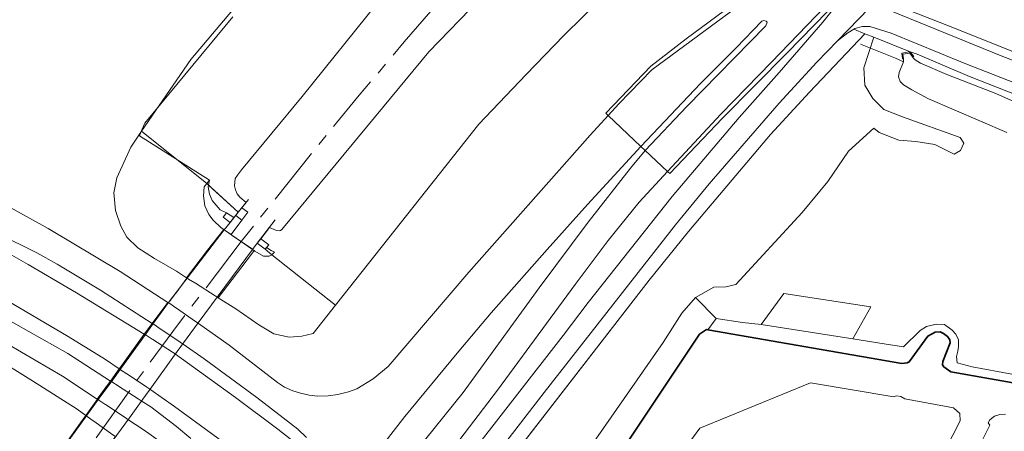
# Model space of a CAD drawing. Header units: metres. Extents: x 110065 to 112666, y 425872 to 427362.
# Tile 53 of 104: x 110644 to 110813, y 427044 to 427115. Entities that reach past the tile are written whole.
import ezdxf

# ---------------------------------------------------------------- set-up
doc = ezdxf.new("R2010")
doc.units = ezdxf.units.M
doc.linetypes.add('AM-AS', pattern=[16, 10, -2, 2, -2])
doc.linetypes.add('IE-TERREINAFSCHEIDING', pattern=[10, 8, -2])
for name, color, linetype, lineweight in [('B-WE-AM-AS_SPOOR-G', 10, 'AM-AS', 18), ('B-WE-GK-BESCHOEIING-G', 130, 'GK-BESCHOEIING', 35), ('B-WE-GR-BEPLANTING_CULTUUR_HEESTERS-GV', 90, 'Continuous', 18), ('B-WE-GR-GRAS-GV', 60, 'Continuous', 13), ('B-WE-IE-TERREINAFSCHEIDING-G', 210, 'IE-TERREINAFSCHEIDING', 18), ('B-WE-IE-TERREINAFSCHEIDING_KUNSTMATIG_HEKWERK-G', 20, 'IE-TERREINAFSCHEIDING-KUNSTMATIG', 18), ('B-WE-IE-TERREINAFSCHEIDING_KUNSTMATIG_MUUR-G', 90, 'IE-TERREINAFSCHEIDING-KUNSTMATIG-DICHT', 18), ('B-WE-KW-KUNSTWERK-GV', 170, 'Continuous', 18), ('B-WE-KW-KUNSTWERK_DUIKER-GV', 170, 'Continuous', 18), ('B-WE-KW-KUNSTWERK_GELUIDSWERING-G', 170, 'Continuous', 18), ('B-WE-OG-TERREIN_ERF-GV', 7, 'Continuous', 18), ('B-WE-OG-WATER-GV', 130, 'Continuous', 18), ('B-WE-VH-VERHARDING_ASFALT-GV', 252, 'Continuous', 18), ('B-WE-VH-VERHARDING_BETON-GV', 252, 'Continuous', 18), ('B-WE-VH-VERHARDING_BETONSTRAATSTEEN-GV', 252, 'Continuous', 18), ('B-WE-VH-VERHARDING_GESLOTEN-GV', 7, 'Continuous', 18), ('B-WE-VH-VERHARDING_HALFVERHARDING-GV', 252, 'Continuous', 18), ('B-WE-VH-VERHARDING_OPEN-GV', 252, 'Continuous', 18)]:
    doc.layers.add(name, color=color, linetype=linetype, lineweight=lineweight)
doc.linetypes.add('GK-BESCHOEIING', pattern='A,30,-5,[1,NLCS.SHX,S=1,R=0,X=0,Y=0],-5', length=40)
doc.linetypes.add('IE-TERREINAFSCHEIDING-KUNSTMATIG', pattern='A,4,[82,NLCS.SHX,S=0.75,R=90,X=0,Y=0],4,-2', length=10)
doc.linetypes.add('IE-TERREINAFSCHEIDING-KUNSTMATIG-DICHT', pattern='A,8,-1,[82,NLCS.SHX,S=0.75,R=90,X=0,Y=0],-1', length=10)

msp = doc.modelspace()

# ---------------------------------------------------------------- linework, layer by layer
at = {"layer": 'B-WE-AM-AS_SPOOR-G', "flags": 128}
for points in [[(110735.901, 427139.847), (110732.197, 427135.927), (110724.621, 427127.678), (110716.887, 427119.033), (110709.799, 427110.884), (110702.051, 427101.721), (110694.545, 427092.616), (110682.681, 427077.776), (110681.724, 427076.524)], [(110681.724, 427076.524), (110670.899, 427062.364), (110662.834, 427051.413), (110652.267, 427036.526)]]:
    msp.add_lwpolyline(points, dxfattribs=at)
at = {"layer": 'B-WE-GK-BESCHOEIING-G', "flags": 128}
msp.add_lwpolyline([(110718.962, 426999.029), (110719.742, 427000), (110723.199, 427004.305), (110741.822, 427032.401), (110760.659, 427060.633), (110761.813, 427061.398), (110762.054, 427061.368), (110795.476, 427055.581), (110796.399, 427055.699), (110796.717, 427055.833), (110799.942, 427060.269), (110801.23, 427060.977), (110802.056, 427060.989), (110802.68, 427060.733), (110803.336, 427060.211), (110803.721, 427059.643), (110803.781, 427059.138), (110802.515, 427055.891), (110802.491, 427055.313), (110802.73, 427054.97), (110803.941, 427054.104), (110828.311, 427049.803), (110833.936, 427052.337), (110840.054, 427062.928), (110840.319, 427063.057), (110841.786, 427062.721), (110843.038, 427062.011), (110843.981, 427061.215), (110844.094, 427060.681), (110843.99, 427060.313), (110838.909, 427049.312), (110832.994, 427046.052), (110832.782, 427046.25), (110831.249, 427045.41), (110831.396, 427044.858), (110830.54, 427044.302)], dxfattribs=at)
at = {"layer": 'B-WE-GR-BEPLANTING_CULTUUR_HEESTERS-GV', "flags": 128}
msp.add_lwpolyline([(110721.336, 427011.744), (110754.403, 427059.195), (110757.592, 427064.252), (110759.956, 427066.891), (110763.089, 427068.705), (110765.178, 427068.76), (110766.883, 427069.145), (110778.317, 427081.533), (110782.715, 427086.884), (110786.307, 427092.088), (110790.632, 427096.046), (110791.585, 427095.313), (110794.957, 427093.994), (110797.889, 427093.774), (110801.187, 427093.261), (110804.486, 427091.575), (110805.585, 427092.234), (110806.171, 427093.481), (110805.512, 427094.434), (110795.616, 427098.025), (110792.391, 427099.271), (110790.485, 427101.177), (110789.093, 427103.449), (110788.946, 427106.455), (110790.671, 427111.683), (110790.671, 427111.683), (110790.671, 427111.683), (110789.124, 427112.305), (110779.549, 427102.219), (110772.87, 427094.982), (110758.746, 427078.284), (110751.956, 427069.875), (110706.583, 427011.37)], dxfattribs=at)
msp.add_lwpolyline([(110790.152, 427065.287), (110775.142, 427067.617), (110771.232, 427062.256), (110787.043, 427059.802), (110790.152, 427065.287), (110790.152, 427065.287)], close=True, dxfattribs=at)
at = {"layer": 'B-WE-GR-GRAS-GV', "flags": 128}
for points in [[(110685.067, 427077.008), (110686.448, 427076.006), (110686.051, 427075.512), (110686.875, 427074.981), (110687.435, 427074.739), (110687.004, 427074.273), (110697.941, 427065.623), (110722.605, 427096.736), (110730.777, 427105.278), (110737.288, 427112.018), (110743.87, 427118.555), (110743.496, 427118.879), (110735.837, 427125.504), (110732.664, 427128.249), (110728.214, 427123.877), (110714.028, 427109.208), (110688.697, 427078.627), (110688.472, 427078.426), (110688.269, 427078.361), (110687.804, 427078.461), (110686.589, 427078.989), (110685.067, 427077.008), (110685.067, 427077.008)], [(110678.725, 427078.594), (110678.277, 427078.903), (110676.898, 427080.236), (110676.137, 427081.205), (110675.423, 427082.676), (110675.212, 427084.382), (110675.314, 427085.944), (110675.771, 427086.51), (110676.247, 427087.1), (110664.174, 427094.744), (110664.436, 427095.352), (110662.688, 427092.758), (110660.274, 427087.504), (110659.782, 427084.951), (110660.053, 427081.894), (110660.999, 427079.181), (110661.988, 427077.302), (110663.89, 427075.442), (110666.766, 427073.602), (110670.537, 427071.423), (110672.312, 427070.306), (110675.926, 427075.065), (110678.725, 427078.594), (110678.725, 427078.594)], [(110675.314, 427085.944), (110675.212, 427084.382), (110675.423, 427082.676), (110676.137, 427081.205), (110676.898, 427080.236), (110678.277, 427078.903), (110678.725, 427078.594), (110678.754, 427078.574), (110678.765, 427078.566), (110678.79, 427078.549), (110679.8, 427079.823), (110678.583, 427080.755), (110679.15, 427081.49), (110678.074, 427082.024), (110676.715, 427083.614), (110676.227, 427084.716), (110675.994, 427085.939), (110676.061, 427086.247), (110675.771, 427086.51), (110675.314, 427085.944), (110675.314, 427085.944)], [(110676.061, 427086.247), (110676.247, 427087.1), (110675.771, 427086.51), (110676.061, 427086.247), (110676.061, 427086.247)], [(110680.462, 427080.659), (110680.758, 427081.032), (110681.205, 427081.595), (110676.061, 427086.247), (110675.994, 427085.939), (110676.227, 427084.716), (110676.715, 427083.614), (110678.074, 427082.024), (110679.15, 427081.49), (110680.462, 427080.659), (110680.462, 427080.659)], [(110684.476, 427076.239), (110683.665, 427075.184), (110683.899, 427075.023), (110683.965, 427074.977), (110684.08, 427074.898), (110685.549, 427074.031), (110686.503, 427074.02), (110687.004, 427074.273), (110685.813, 427075.215), (110684.476, 427076.239), (110684.476, 427076.239)], [(110697.941, 427065.623), (110687.004, 427074.273), (110686.503, 427074.02), (110685.549, 427074.031), (110684.08, 427074.898), (110683.965, 427074.977), (110683.488, 427074.375), (110677.763, 427066.874), (110680.81, 427064.956), (110684.726, 427062.188), (110687.337, 427060.69), (110689.951, 427060.08), (110692.133, 427060.24), (110694.075, 427060.746), (110697.941, 427065.623), (110697.941, 427065.623)], [(110687.004, 427074.273), (110687.435, 427074.739), (110686.875, 427074.981), (110686.051, 427075.512), (110685.813, 427075.215), (110687.004, 427074.273), (110687.004, 427074.273)], [(110633.076, 427071.214), (110631.905, 427071.64), (110630.857, 427069.376), (110630.801, 427069.265), (110633.096, 427067.896), (110635.527, 427066.431), (110640.681, 427063.618), (110651.829, 427057.282), (110659.189, 427052.55), (110660.711, 427054.659), (110658.354, 427056.237), (110651.936, 427060.232), (110640.608, 427066.884), (110635.62, 427069.747), (110634.076, 427070.618), (110633.076, 427071.214), (110633.076, 427071.214)], [(110763.488, 427063.284), (110759.956, 427066.891), (110757.592, 427064.252), (110754.403, 427059.195), (110721.336, 427011.744), (110719.481, 427010.26), (110721.506, 427002.197), (110723.199, 427004.305), (110741.822, 427032.401), (110760.659, 427060.633), (110761.813, 427061.398), (110762.054, 427061.368), (110763.488, 427063.284), (110763.488, 427063.284)]]:
    msp.add_lwpolyline(points, close=True, dxfattribs=at)
for points in [[(110743.87, 427118.555), (110737.288, 427112.018), (110730.777, 427105.278), (110722.605, 427096.736), (110697.941, 427065.623), (110694.075, 427060.746), (110692.133, 427060.24), (110689.951, 427060.08), (110687.337, 427060.69), (110684.726, 427062.188), (110680.81, 427064.956), (110677.763, 427066.874), (110677.683, 427066.924), (110677.237, 427067.205), (110673.819, 427069.358), (110673.715, 427069.423), (110672.644, 427070.097), (110672.404, 427070.248), (110672.366, 427070.272), (110670.49, 427067.747), (110670.39, 427067.614), (110669.198, 427066.008), (110669.283, 427065.948), (110669.401, 427065.87), (110670.439, 427065.157), (110670.542, 427065.086), (110673.853, 427062.796), (110674.285, 427062.497), (110674.375, 427062.435), (110679.649, 427058.743), (110687.946, 427052.286), (110689.164, 427051.477), (110690.575, 427050.871), (110691.914, 427050.467), (110693.412, 427050.129), (110694.903, 427049.952), (110696.668, 427049.981), (110698.361, 427050.212), (110700.205, 427050.699), (110701.622, 427051.206), (110704.456, 427052.951), (110707.024, 427055.028), (110720.9, 427071.302), (110741.806, 427094.836), (110744.895, 427098.205), (110744.509, 427098.622), (110752.265, 427106.695), (110758.347, 427111.395), (110767.584, 427118.289)], [(110784.949, 427118.519), (110775.725, 427108.989), (110764.6, 427097.742), (110755.502, 427088.249), (110755.094, 427088.621), (110750.266, 427083.323), (110744.92, 427076.721), (110739.2, 427069.146), (110725.828, 427050.962), (110717.677, 427040.299)], [(110680.257, 427115.219), (110665.098, 427096.889), (110664.436, 427095.352), (110664.436, 427095.352), (110664.436, 427095.352), (110664.174, 427094.744), (110676.247, 427087.1), (110676.061, 427086.247), (110681.205, 427081.595), (110681.788, 427082.332), (110682.537, 427083.277), (110681.46, 427084.201), (110681.025, 427084.727), (110680.729, 427085.448), (110680.541, 427086.157), (110680.682, 427087.37), (110681.063, 427087.951), (110681.751, 427088.888), (110692.206, 427101.479), (110705.248, 427117.689)], [(110792.139, 427116.784), (110812.557, 427108.479), (110828.319, 427102.422)], [(110814.434, 427109.272), (110804.541, 427113.258), (110793.268, 427117.642)], [(110793.268, 427117.642), (110804.541, 427113.258), (110814.434, 427109.272)], [(110642.038, 427082.368), (110648.491, 427078.816), (110660.876, 427071.398), (110669.099, 427066.075), (110669.173, 427066.025), (110669.198, 427066.008), (110670.39, 427067.614), (110670.49, 427067.747), (110672.366, 427070.272), (110672.312, 427070.306), (110670.537, 427071.423), (110666.766, 427073.602), (110663.89, 427075.442), (110661.988, 427077.302), (110660.999, 427079.181), (110660.053, 427081.894), (110659.782, 427084.951), (110660.274, 427087.504), (110662.688, 427092.758), (110664.436, 427095.352), (110665.098, 427096.889), (110680.257, 427115.219)], [(110720.212, 427038.658), (110737.156, 427060.379), (110741.465, 427066.064), (110755.94, 427084.275), (110767.453, 427097.883), (110774.344, 427105.602), (110781.895, 427114.26), (110783.478, 427116.312)], [(110706.583, 427011.37), (110751.956, 427069.875), (110758.746, 427078.284), (110772.87, 427094.982), (110779.549, 427102.219), (110789.124, 427112.305), (110789.124, 427112.305), (110789.124, 427112.305), (110787.204, 427113.077), (110786.173, 427112.451), (110784.41, 427111.059), (110780.842, 427107.383), (110774.375, 427100.366), (110762.282, 427086.454), (110756.522, 427079.442), (110733.904, 427050.563), (110702.786, 427010.318)], [(110822.538, 427100.85), (110806.219, 427107.225), (110793.634, 427112.37), (110789.968, 427113.539), (110789.968, 427113.539), (110789.968, 427113.539), (110788.701, 427113.555), (110787.402, 427113.197), (110787.204, 427113.077), (110789.124, 427112.305), (110790.671, 427111.683), (110796.645, 427109.279), (110796.89, 427109.18), (110797.235, 427109.04), (110798.092, 427108.782), (110807.132, 427104.964), (110815.158, 427101.79)], [(110813.552, 427095.304), (110799.962, 427101.15), (110797.193, 427102.619), (110795.776, 427103.483), (110795.184, 427104.06), (110794.916, 427104.906), (110795.028, 427105.649), (110795.743, 427107.463), (110795.746, 427107.984), (110795.655, 427108.766), (110796.875, 427108.953), (110796.731, 427109.157), (110796.645, 427109.279), (110790.671, 427111.683), (110788.946, 427106.455), (110789.093, 427103.449), (110790.485, 427101.177), (110792.391, 427099.271), (110795.616, 427098.025), (110805.512, 427094.434), (110806.171, 427093.481), (110805.585, 427092.234), (110804.486, 427091.575), (110801.187, 427093.261), (110797.889, 427093.774), (110794.957, 427093.994), (110791.585, 427095.313), (110790.632, 427096.046), (110786.307, 427092.088), (110782.715, 427086.884), (110778.317, 427081.533), (110766.883, 427069.145), (110765.178, 427068.76), (110763.089, 427068.705), (110759.956, 427066.891), (110763.488, 427063.284), (110768.034, 427062.625), (110771.232, 427062.256), (110775.142, 427067.617), (110790.152, 427065.287), (110787.043, 427059.802), (110792.46, 427058.976), (110795.745, 427058.406), (110798.659, 427061.216), (110799.699, 427061.944), (110801.364, 427062.36), (110802.821, 427062.256), (110804.174, 427061.32), (110804.798, 427060.591), (110805.214, 427059.655), (110805.214, 427058.51), (110805.11, 427057.678), (110804.902, 427056.741), (110805.006, 427055.701), (110807.608, 427054.972), (110828.107, 427051.226)], [(110815.158, 427101.79), (110807.132, 427104.964), (110798.092, 427108.782), (110797.235, 427109.04), (110796.89, 427109.18), (110796.645, 427109.279), (110796.731, 427109.157), (110796.875, 427108.953), (110797.307, 427108.339), (110797.44, 427108.159), (110797.776, 427107.826), (110798.719, 427107.204), (110803.233, 427105.307), (110811.684, 427101.986), (110830.461, 427093.669)], [(110828.107, 427051.226), (110807.608, 427054.972), (110805.006, 427055.701), (110804.902, 427056.741), (110805.11, 427057.678), (110805.214, 427058.51), (110805.214, 427059.655), (110804.798, 427060.591), (110804.174, 427061.32), (110802.821, 427062.256), (110801.364, 427062.36), (110799.699, 427061.944), (110798.659, 427061.216), (110795.745, 427058.406), (110792.46, 427058.976), (110787.043, 427059.802), (110771.232, 427062.256), (110768.034, 427062.625), (110763.488, 427063.284), (110762.054, 427061.368), (110795.476, 427055.581), (110796.399, 427055.699), (110796.717, 427055.833), (110799.942, 427060.269), (110801.23, 427060.977), (110802.056, 427060.989), (110802.68, 427060.733), (110803.336, 427060.211), (110803.721, 427059.643), (110803.781, 427059.138), (110802.515, 427055.891), (110802.491, 427055.313), (110802.73, 427054.97), (110803.941, 427054.104), (110828.311, 427049.803)], [(110638.683, 427056.935), (110645.942, 427052.447), (110653.432, 427047.681), (110654.922, 427046.624), (110656.958, 427049.419), (110656.903, 427049.455), (110656.903, 427049.455), (110656.903, 427049.455), (110650.936, 427053.407), (110641.495, 427058.88)], [(110643.202, 427033.709), (110644.682, 427033.36), (110645.307, 427033.106), (110645.335, 427033.094), (110645.805, 427033.994), (110646.875, 427035.612), (110648.96, 427038.763), (110649.207, 427038.596), (110654.008, 427045.353), (110654.008, 427045.353), (110654.008, 427045.353), (110654.922, 427046.624), (110653.432, 427047.681), (110645.942, 427052.447), (110638.683, 427056.935)], [(110681.321, 427040.093), (110670.213, 427048.152), (110665.951, 427051.137), (110665.64, 427051.355), (110665.442, 427051.49), (110662.098, 427053.73), (110661.993, 427053.8), (110660.948, 427054.5), (110660.711, 427054.659), (110659.189, 427052.55), (110659.433, 427052.392), (110660.492, 427051.711), (110660.597, 427051.643), (110663.986, 427049.465), (110664.499, 427049.135), (110666.121, 427048.092), (110670.547, 427044.704), (110673.05, 427042.66)], [(110668.003, 427041.946), (110664.821, 427044.211), (110662.191, 427045.953), (110661.697, 427046.28), (110658.34, 427048.504), (110658.237, 427048.572), (110657.187, 427049.267), (110656.958, 427049.419), (110654.922, 427046.624), (110655.189, 427046.435), (110656.216, 427045.707), (110656.319, 427045.634), (110659.6, 427043.307)]]:
    msp.add_lwpolyline(points, dxfattribs=at)
at = {"layer": 'B-WE-IE-TERREINAFSCHEIDING-G', "flags": 128}
msp.add_lwpolyline([(110795.743, 427107.463), (110794.403, 427108.105), (110787.624, 427110.805), (110787.342, 427110.428)], dxfattribs=at)
at = {"layer": 'B-WE-IE-TERREINAFSCHEIDING_KUNSTMATIG_HEKWERK-G', "flags": 128}
for points in [[(110681.205, 427081.595), (110675.771, 427086.51), (110664.522, 427095.551), (110673.059, 427107.89), (110693.933, 427132.63), (110702.901, 427139.822), (110708.266, 427143.634), (110716.703, 427149.188), (110728.241, 427138.299)], [(110731.691, 427129.09), (110732.664, 427128.249), (110743.87, 427118.555), (110737.288, 427112.018), (110730.777, 427105.278), (110722.605, 427096.736), (110697.941, 427065.623), (110687.004, 427074.273), (110685.813, 427075.215)]]:
    msp.add_lwpolyline(points, dxfattribs=at)
at = {"layer": 'B-WE-IE-TERREINAFSCHEIDING_KUNSTMATIG_MUUR-G', "flags": 128}
for points in [[(110682.955, 427083.804), (110681.205, 427081.595)], [(110679.8, 427079.823), (110678.583, 427080.755), (110679.15, 427081.49)], [(110681.205, 427081.595), (110679.8, 427079.823)], [(110679.8, 427079.823), (110678.79, 427078.549)], [(110684.476, 427076.239), (110687.571, 427080.265)], [(110683.665, 427075.184), (110684.476, 427076.239)], [(110684.476, 427076.239), (110685.813, 427075.215), (110686.448, 427076.006)]]:
    msp.add_lwpolyline(points, dxfattribs=at)
at = {"layer": 'B-WE-KW-KUNSTWERK-GV', "flags": 128}
for points in [[(110780.151, 427129.584), (110778.755, 427130.119), (110778.465, 427129.699), (110774.926, 427125.522), (110767.584, 427118.289), (110758.347, 427111.395), (110752.265, 427106.695), (110744.509, 427098.622), (110744.895, 427098.205), (110746.764, 427100.242), (110752.424, 427106.078), (110768.137, 427117.686), (110771.918, 427121.326), (110780.151, 427129.584), (110780.151, 427129.584)], [(110791.33, 427125.298), (110790.736, 427125.525), (110786.785, 427121.756), (110773.018, 427107.424), (110764.316, 427098.486), (110755.094, 427088.621), (110755.502, 427088.249), (110764.6, 427097.742), (110775.725, 427108.989), (110784.949, 427118.519), (110788.105, 427121.939), (110790.283, 427124.302), (110791.33, 427125.298), (110791.33, 427125.298)], [(110662.444, 427046.193), (110664.769, 427049.426), (110666.293, 427051.546), (110670.203, 427056.984), (110671.756, 427059.144), (110674.303, 427062.575), (110683.665, 427075.184), (110678.79, 427078.549), (110669.174, 427066.048), (110666.46, 427062.301), (110665.208, 427060.566), (110661.142, 427054.932), (110659.574, 427052.759), (110657.274, 427049.573), (110649.27, 427038.561), (110654.333, 427035.123), (110662.444, 427046.193), (110662.444, 427046.193)]]:
    msp.add_lwpolyline(points, close=True, dxfattribs=at)
at = {"layer": 'B-WE-KW-KUNSTWERK_DUIKER-GV', "flags": 128}
msp.add_lwpolyline([(110796.89, 427109.18), (110796.731, 427109.157), (110795.488, 427108.965), (110795.607, 427107.95), (110795.746, 427107.984), (110795.655, 427108.766), (110796.875, 427108.953), (110797.307, 427108.339), (110797.544, 427108.37), (110796.89, 427109.18), (110796.89, 427109.18)], close=True, dxfattribs=at)
at = {"layer": 'B-WE-KW-KUNSTWERK_GELUIDSWERING-G', "flags": 128}
msp.add_lwpolyline([(110751.956, 427069.875), (110705.441, 427009.898), (110698.12, 427000), (110688.769, 426987.356)], dxfattribs=at)
at = {"layer": 'B-WE-OG-TERREIN_ERF-GV', "flags": 128}
msp.add_lwpolyline([(110779.762, 427052.218), (110760.669, 427044.445), (110749.214, 427028.843), (110733.277, 427007.607), (110725.271, 426997.7), (110745.482, 426982.142), (110760.024, 427001.542), (110779.39, 427026.984), (110794.626, 427024.207), (110796.846, 427028.791), (110805.536, 427045.678), (110805.473, 427046.97), (110804.392, 427047.945), (110795.981, 427049.461), (110795.314, 427049.884), (110794.57, 427049.991), (110794.083, 427049.833), (110779.762, 427052.218), (110779.762, 427052.218)], close=True, dxfattribs=at)
msp.add_lwpolyline([(110813.359, 427046.84), (110812.339, 427046.798), (110811.439, 427046.492), (110810.657, 427045.896), (110810.322, 427045.364), (110810.623, 427044.977), (110802.05, 427027.761), (110799.83, 427023.259), (110811.496, 427021.133), (110838.259, 427007.445)], dxfattribs=at)
at = {"layer": 'B-WE-OG-WATER-GV', "flags": 128}
for points in [[(110830.461, 427093.669), (110811.684, 427101.986), (110803.233, 427105.307), (110798.719, 427107.204), (110797.776, 427107.826), (110797.44, 427108.159), (110797.307, 427108.339), (110796.875, 427108.953), (110795.655, 427108.766), (110795.746, 427107.984), (110795.743, 427107.463), (110795.028, 427105.649), (110794.916, 427104.906), (110795.184, 427104.06), (110795.776, 427103.483), (110797.193, 427102.619), (110799.962, 427101.15), (110813.552, 427095.304)], [(110828.311, 427049.803), (110803.941, 427054.104), (110802.73, 427054.97), (110802.491, 427055.313), (110802.515, 427055.891), (110803.781, 427059.138), (110803.721, 427059.643), (110803.336, 427060.211), (110802.68, 427060.733), (110802.056, 427060.989), (110801.23, 427060.977), (110799.942, 427060.269), (110796.717, 427055.833), (110796.399, 427055.699), (110795.476, 427055.581), (110762.054, 427061.368), (110761.813, 427061.398), (110760.659, 427060.633), (110741.822, 427032.401)], [(110749.214, 427028.843), (110760.669, 427044.445), (110779.762, 427052.218), (110794.083, 427049.833), (110794.57, 427049.991), (110795.314, 427049.884), (110795.981, 427049.461), (110804.392, 427047.945), (110805.473, 427046.97), (110805.536, 427045.678), (110796.846, 427028.791)], [(110802.05, 427027.761), (110810.623, 427044.977), (110810.322, 427045.364), (110810.657, 427045.896), (110811.439, 427046.492), (110812.339, 427046.798), (110813.359, 427046.84)]]:
    msp.add_lwpolyline(points, dxfattribs=at)
at = {"layer": 'B-WE-VH-VERHARDING_ASFALT-GV', "flags": 128}
for points in [[(110791.709, 427118.62), (110788.105, 427121.939), (110784.949, 427118.519), (110783.478, 427116.312), (110781.895, 427114.26), (110774.344, 427105.602), (110767.453, 427097.883), (110755.94, 427084.275), (110741.465, 427066.064), (110737.156, 427060.379), (110720.212, 427038.658), (110708.014, 427022.846), (110703.767, 427017.505), (110699.749, 427012.199), (110702.607, 427010.076), (110702.786, 427010.318), (110733.904, 427050.563), (110756.522, 427079.442), (110762.282, 427086.454), (110774.375, 427100.366), (110780.842, 427107.383), (110784.41, 427111.059), (110791.709, 427118.62), (110791.709, 427118.62)], [(110630.801, 427069.265), (110625.649, 427071.885), (110623.887, 427068.422), (110629.228, 427065.705), (110631.96, 427064.214), (110635.427, 427062.261), (110641.495, 427058.88), (110650.936, 427053.407), (110656.903, 427049.455), (110658.791, 427052.006), (110659.189, 427052.55), (110651.829, 427057.282), (110640.681, 427063.618), (110635.527, 427066.431), (110633.096, 427067.896), (110630.801, 427069.265), (110630.801, 427069.265)]]:
    msp.add_lwpolyline(points, close=True, dxfattribs=at)
for points in [[(110791.709, 427118.62), (110784.41, 427111.059), (110786.173, 427112.451), (110787.204, 427113.077), (110787.402, 427113.197), (110788.701, 427113.555), (110789.968, 427113.539), (110793.634, 427112.37), (110806.219, 427107.225), (110822.538, 427100.85)], [(110828.319, 427102.422), (110812.557, 427108.479), (110792.139, 427116.784)], [(110704.476, 427039.51), (110709.889, 427046.436), (110718.919, 427057.366), (110718.919, 427057.366), (110718.919, 427057.366), (110724.766, 427064.26), (110734.416, 427075.192), (110741.348, 427082.893), (110750.521, 427092.877), (110744.895, 427098.205), (110741.806, 427094.836), (110720.9, 427071.302), (110707.024, 427055.028), (110704.456, 427052.951), (110701.622, 427051.206), (110700.205, 427050.699), (110698.361, 427050.212), (110696.668, 427049.981), (110694.903, 427049.952), (110693.412, 427050.129), (110691.914, 427050.467), (110690.575, 427050.871), (110689.164, 427051.477), (110687.946, 427052.286), (110679.649, 427058.743), (110674.375, 427062.435), (110674.285, 427062.497), (110673.853, 427062.796), (110670.542, 427065.086), (110670.439, 427065.157), (110669.401, 427065.87), (110669.283, 427065.948), (110669.198, 427066.008), (110669.173, 427066.025), (110669.099, 427066.075), (110666.389, 427062.461), (110666.463, 427062.411), (110666.692, 427062.256), (110667.735, 427061.551), (110667.838, 427061.481), (110671.174, 427059.224), (110671.61, 427058.929), (110671.69, 427058.875), (110675.314, 427056.364), (110684.408, 427049.735), (110691.432, 427044.291), (110692.961, 427042.852)], [(110717.677, 427040.299), (110725.828, 427050.962), (110739.2, 427069.146), (110744.92, 427076.721), (110750.266, 427083.323), (110755.094, 427088.621), (110755.094, 427088.621), (110755.094, 427088.621), (110751.28, 427092.221), (110748.753, 427089.187), (110741.458, 427079.865), (110733.015, 427068.582), (110719.924, 427050.57), (110713.498, 427042.597)], [(110692.769, 427040.555), (110688.034, 427044.287), (110680.734, 427049.713), (110670.39, 427057.152), (110670.318, 427057.203), (110669.889, 427057.508), (110666.49, 427059.679), (110666.384, 427059.745), (110665.313, 427060.411), (110665.079, 427060.557), (110665.025, 427060.591), (110661.095, 427055.187), (110660.711, 427054.659), (110660.948, 427054.5), (110661.993, 427053.8), (110662.098, 427053.73), (110665.442, 427051.49), (110665.64, 427051.355), (110665.951, 427051.137), (110670.213, 427048.152), (110681.321, 427040.093)], [(110673.05, 427042.66), (110670.547, 427044.704), (110666.121, 427048.092), (110664.499, 427049.135), (110663.986, 427049.465), (110660.597, 427051.643), (110660.492, 427051.711), (110659.433, 427052.392), (110659.189, 427052.55), (110658.791, 427052.006), (110656.903, 427049.455), (110656.958, 427049.419), (110657.187, 427049.267), (110658.237, 427048.572), (110658.34, 427048.504), (110661.697, 427046.28), (110662.191, 427045.953), (110664.821, 427044.211), (110668.003, 427041.946)]]:
    msp.add_lwpolyline(points, dxfattribs=at)
at = {"layer": 'B-WE-VH-VERHARDING_BETON-GV', "flags": 128}
msp.add_lwpolyline([(110772.11, 427114.465), (110771.734, 427114.6), (110771.523, 427114.509), (110771.351, 427114.443), (110766.94, 427109.861), (110760.823, 427103.715), (110750.521, 427092.877), (110751.28, 427092.221), (110758.447, 427099.754), (110772.047, 427113.679), (110772.272, 427114.272), (110772.11, 427114.465), (110772.11, 427114.465)], close=True, dxfattribs=at)
at = {"layer": 'B-WE-VH-VERHARDING_BETONSTRAATSTEEN-GV', "flags": 128}
for points in [[(110751.28, 427092.221), (110750.521, 427092.877), (110741.348, 427082.893), (110734.416, 427075.192), (110724.766, 427064.26), (110718.919, 427057.366), (110709.889, 427046.436), (110704.476, 427039.51), (110704.365, 427039.168), (110704.432, 427038.877), (110704.751, 427038.612), (110705.555, 427038.472), (110707.955, 427039.015), (110710.202, 427039.999), (110711.747, 427040.981), (110713.498, 427042.597), (110719.924, 427050.57), (110733.015, 427068.582), (110741.458, 427079.865), (110748.753, 427089.187), (110751.28, 427092.221), (110751.28, 427092.221)], [(110639.694, 427077.886), (110639.344, 427077.972), (110638.835, 427077.733), (110638.576, 427077.224), (110638.483, 427076.647), (110638.64, 427076.3), (110639.35, 427075.787), (110645.001, 427072.593), (110653.363, 427067.699), (110665.025, 427060.591), (110666.389, 427062.461), (110657.483, 427068.183), (110650.037, 427072.659), (110646.525, 427074.593), (110643.512, 427076.109), (110639.694, 427077.886), (110639.694, 427077.886)]]:
    msp.add_lwpolyline(points, close=True, dxfattribs=at)
msp.add_lwpolyline([(110692.961, 427042.852), (110691.432, 427044.291), (110684.408, 427049.735), (110675.314, 427056.364), (110671.69, 427058.875), (110671.61, 427058.929), (110671.174, 427059.224), (110667.838, 427061.481), (110667.735, 427061.551), (110666.692, 427062.256), (110666.463, 427062.411), (110666.389, 427062.461), (110665.025, 427060.591), (110665.079, 427060.557), (110665.313, 427060.411), (110666.384, 427059.745), (110666.49, 427059.679), (110669.889, 427057.508), (110670.318, 427057.203), (110670.39, 427057.152), (110680.734, 427049.713), (110688.034, 427044.287), (110692.769, 427040.555)], dxfattribs=at)
at = {"layer": 'B-WE-VH-VERHARDING_GESLOTEN-GV', "flags": 128}
for points in [[(110790.736, 427125.525), (110780.151, 427129.584), (110771.918, 427121.326), (110768.137, 427117.686), (110752.424, 427106.078), (110746.764, 427100.242), (110744.895, 427098.205), (110750.521, 427092.877), (110760.823, 427103.715), (110766.94, 427109.861), (110771.351, 427114.443), (110771.523, 427114.509), (110771.734, 427114.6), (110772.11, 427114.465), (110772.272, 427114.272), (110772.047, 427113.679), (110758.447, 427099.754), (110751.28, 427092.221), (110755.094, 427088.621), (110764.316, 427098.486), (110773.018, 427107.424), (110786.785, 427121.756), (110790.736, 427125.525), (110790.736, 427125.525)], [(110628.512, 427088.834), (110623.457, 427091.183), (110618.94, 427084.632), (110639.35, 427075.787), (110638.64, 427076.3), (110638.483, 427076.647), (110638.576, 427077.224), (110638.835, 427077.733), (110639.344, 427077.972), (110639.694, 427077.886), (110643.512, 427076.109), (110646.525, 427074.593), (110650.037, 427072.659), (110657.483, 427068.183), (110666.389, 427062.461), (110669.099, 427066.075), (110660.876, 427071.398), (110648.491, 427078.816), (110642.038, 427082.368), (110638.507, 427084.028), (110628.512, 427088.834), (110628.512, 427088.834)], [(110639.35, 427075.787), (110618.94, 427084.632), (110616.004, 427080.373), (110616.46, 427080.205), (110618.664, 427079.299), (110620.781, 427078.204), (110633.076, 427071.214), (110634.076, 427070.618), (110635.62, 427069.747), (110640.608, 427066.884), (110651.936, 427060.232), (110658.354, 427056.237), (110660.711, 427054.659), (110661.095, 427055.187), (110665.025, 427060.591), (110653.363, 427067.699), (110645.001, 427072.593), (110639.35, 427075.787), (110639.35, 427075.787)], [(110680.462, 427080.659), (110679.15, 427081.49), (110678.583, 427080.755), (110679.8, 427079.823), (110680.462, 427080.659), (110680.462, 427080.659)], [(110678.79, 427078.549), (110679.012, 427078.396), (110679.953, 427077.746), (110681.81, 427080.217), (110680.758, 427081.032), (110680.462, 427080.659), (110679.8, 427079.823), (110678.79, 427078.549), (110678.79, 427078.549)], [(110681.788, 427082.332), (110681.205, 427081.595), (110680.758, 427081.032), (110681.81, 427080.217), (110682.827, 427081.572), (110681.788, 427082.332), (110681.788, 427082.332)], [(110686.051, 427075.512), (110686.448, 427076.006), (110685.067, 427077.008), (110684.476, 427076.239), (110685.813, 427075.215), (110686.051, 427075.512), (110686.051, 427075.512)]]:
    msp.add_lwpolyline(points, close=True, dxfattribs=at)
at = {"layer": 'B-WE-VH-VERHARDING_HALFVERHARDING-GV', "flags": 128}
msp.add_lwpolyline([(110705.248, 427117.689), (110692.206, 427101.479), (110681.751, 427088.888), (110681.063, 427087.951), (110680.682, 427087.37), (110680.541, 427086.157), (110680.729, 427085.448), (110681.025, 427084.727), (110681.46, 427084.201), (110682.537, 427083.277), (110681.788, 427082.332), (110682.827, 427081.572), (110681.81, 427080.217), (110679.953, 427077.746), (110679.953, 427077.746), (110679.953, 427077.746), (110680.054, 427077.677), (110680.151, 427077.61), (110683.466, 427075.322), (110683.665, 427075.184), (110684.476, 427076.239), (110685.067, 427077.008), (110686.589, 427078.989), (110687.804, 427078.461), (110688.269, 427078.361), (110688.472, 427078.426), (110688.697, 427078.627), (110714.028, 427109.208), (110728.214, 427123.877)], dxfattribs=at)
at = {"layer": 'B-WE-VH-VERHARDING_OPEN-GV', "flags": 128}
for points in [[(110672.312, 427070.306), (110672.366, 427070.272), (110672.404, 427070.248), (110672.644, 427070.097), (110673.715, 427069.423), (110673.819, 427069.358), (110677.237, 427067.205), (110677.683, 427066.924), (110677.763, 427066.874), (110683.488, 427074.375), (110683.965, 427074.977), (110683.899, 427075.023), (110683.665, 427075.184), (110683.466, 427075.322), (110680.151, 427077.61), (110680.054, 427077.677), (110679.953, 427077.746), (110679.012, 427078.396), (110678.79, 427078.549), (110678.765, 427078.566), (110678.754, 427078.574), (110678.725, 427078.594), (110675.926, 427075.065), (110672.312, 427070.306), (110672.312, 427070.306)], [(110649.207, 427038.596), (110649.267, 427038.556), (110649.269, 427038.554), (110649.515, 427038.388), (110650.533, 427037.702), (110650.558, 427037.685), (110650.668, 427037.611), (110653.997, 427035.364), (110654.341, 427035.133), (110654.487, 427035.034), (110654.715, 427035.346), (110660.042, 427042.993), (110659.6, 427043.307), (110656.319, 427045.634), (110656.216, 427045.707), (110655.189, 427046.435), (110654.922, 427046.624), (110654.008, 427045.353), (110649.207, 427038.596), (110649.207, 427038.596)]]:
    msp.add_lwpolyline(points, close=True, dxfattribs=at)

doc.saveas('drawing.dxf')
